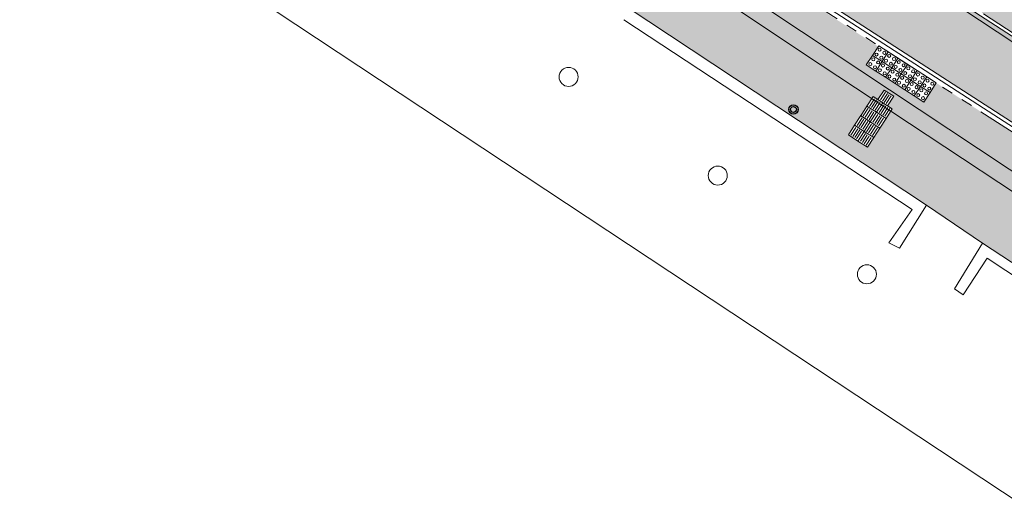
# Model space of a CAD drawing. Header units: metres. Extents: x 187916 to 189411, y 333285 to 334910.
# Tile 120 of 256: x 188286 to 188312, y 334463 to 334476. Entities that reach past the tile are written whole.
import ezdxf

# ---------------------------------------------------------------- set-up
doc = ezdxf.new("R2010")
doc.units = ezdxf.units.M
doc.linetypes.add('VH-OPSLUITBAND_100X200', pattern=[16, 8, -2, 4, -2])
doc.linetypes.add('VH-TROTTOIRBAND_180-200', pattern=[20, 10, -2, 2, -2, 2, -2])
for name, color, linetype, lineweight in [('B-ME-IE-MEUBILAIR_WEGMEUBILAIR_AFVALBAK-S', 253, 'Continuous', 25), ('B-ME-IE-TERREINAFSCHEIDING_KUNSTMATIG_MUUR-G', 253, 'IE-TERREINAFSCHEIDING-KUNSTMATIG-DICHT', 18), ('B-ME-VH-KANTOPSLUITING_ACHTERKANTBAND-G', 253, 'Continuous', 18), ('B-ME-VH-VERHARDING_ASFALT-G', 253, 'Continuous', 18), ('B-ME-VH-VERHARDING_BETONSTRAATSTEEN-G', 253, 'Continuous', 18), ('B-WE-OG-BEBOUWING-GV', 253, 'Continuous', 15), ('B-WE-OG-TERREIN_ERF-GV', 253, 'Continuous', 15), ('N-WE-VH-KANTOPSLUITING_OPSLUITBAND_80X200-G', 30, 'VH-OPSLUITBAND_100X200', 15), ('N-WE-VH-KANTOPSLUITING_RIJWIELPADBAND_4-12 200-G', 94, 'VH-TROTTOIRBAND_180-200', 15), ('N-WE-VH-KANTOPSLUITING_VOORKANTBAND-G', 7, 'Continuous', 15), ('N-WE-VH-KANTVERHARDING_STREKLAAG_BSS-G', 60, 'Continuous', 18), ('N-WE-VH-VERHARDING_BETONSTRAATSTEEN-ROOD-A', 11, 'Continuous', 18), ('N-WE-VH-VERHARDING_TEGEL-A', 254, 'Continuous', 5), ('N-WE-VH-VERKEERSTEGEL-S', 7, 'Continuous', 0)]:
    doc.layers.add(name, color=color, linetype=linetype, lineweight=lineweight)
doc.layers.add('N-WE-VH-VERHARDING_STRAATBAKSTEEN_DF-A', color=7, linetype='Continuous', lineweight=18, true_color=0x713a38)
doc.linetypes.add('IE-TERREINAFSCHEIDING-KUNSTMATIG-DICHT', pattern='A,8,-1,[82,NLCS.SHX,S=0.75,R=90,X=0,Y=0],-1', length=10)

# ---------------------------------------------------------------- blocks, each defined once
blk = doc.blocks.new('SIE-WEG_AFVALBAK_TYPE_01')
for radius in [0.25, 0.156]:
    blk.add_circle((0, 0), radius)
blk = doc.blocks.new('DTM')
at = {"layer": 'B-ME-IE-TERREINAFSCHEIDING_KUNSTMATIG_MUUR-G', "ltscale": 0.2, "flags": 128}
for points in [[(188310.277, 334470.854), (188302.412, 334476.064)], [(188302.323, 334475.732), (188309.898, 334470.741)], [(188309.568, 334469.729), (188310.277, 334470.854)], [(188309.898, 334470.741), (188309.283, 334469.864)], [(188309.283, 334469.864), (188309.568, 334469.729)], [(188311.746, 334469.857), (188311.006, 334468.653)], [(188318.805, 334465.229), (188311.746, 334469.857)], [(188311.241, 334468.497), (188311.869, 334469.46)], [(188311.869, 334469.46), (188318.406, 334465.138)], [(188311.006, 334468.653), (188311.241, 334468.497)]]:
    blk.add_lwpolyline(points, dxfattribs=at)
at = {"layer": 'B-ME-VH-KANTOPSLUITING_ACHTERKANTBAND-G', "ltscale": 0.2, "flags": 128}
blk.add_lwpolyline([(188365.547, 334434.683), (188362.162, 334438.344), (188358.525, 334441.924), (188354.88, 334445.224), (188351.108, 334448.42), (188347.252, 334451.475), (188343.879, 334453.911), (188336.937, 334458.553), (188327.231, 334465.008), (188326.88, 334465.099), (188326.56, 334465.085), (188323.79, 334464.491), (188323.321, 334464.481), (188322.857, 334464.65), (188322.238, 334465.056), (188322.097, 334464.875), (188315.911, 334468.981), (188307.482, 334474.553), (188299.131, 334480.128), (188292.692, 334484.406), (188292.786, 334484.593), (188289.608, 334489.106), (188288.102, 334490.487), (188285.804, 334491.401)], dxfattribs=at)
at = {"layer": 'B-ME-VH-VERHARDING_ASFALT-G', "ltscale": 0.2, "flags": 128}
blk.add_lwpolyline([(188365.831, 334434.904), (188362.424, 334438.566), (188358.782, 334442.192), (188355.122, 334445.513), (188351.371, 334448.692), (188347.489, 334451.746), (188344.075, 334454.203), (188337.129, 334458.837), (188327.407, 334465.3), (188317.952, 334471.566), (188309.423, 334477.209), (188300.854, 334482.883), (188294.468, 334487.122), (188288.587, 334490.994), (188288.384, 334490.721), (188285.9, 334491.748), (188283.244, 334491.777), (188280.46, 334490.595), (188278.258, 334488.068), (188277.41, 334486.822), (188269.049, 334474.323), (188266.615, 334470.939)], dxfattribs=at)
at = {"layer": 'B-ME-VH-VERHARDING_BETONSTRAATSTEEN-G', "ltscale": 0.2, "flags": 128}
for points in [[(188365.695, 334434.801), (188362.305, 334438.47), (188358.647, 334442.09), (188355.015, 334445.394), (188351.257, 334448.541), (188347.393, 334451.632), (188343.98, 334454.083), (188337.037, 334458.724), (188327.332, 334465.162), (188326.916, 334465.312), (188326.486, 334465.292), (188323.717, 334464.719), (188323.379, 334464.679), (188322.974, 334464.834), (188322.322, 334465.244), (188316.348, 334469.213), (188307.743, 334474.918), (188299.352, 334480.497), (188292.928, 334484.767), (188289.792, 334489.236), (188288.235, 334490.64), (188285.865, 334491.618)], [(188311.746, 334469.857), (188310.277, 334470.854)]]:
    blk.add_lwpolyline(points, dxfattribs=at)
at = {"layer": 'B-WE-OG-BEBOUWING-GV', "ltscale": 0.2, "flags": 128}
blk.add_lwpolyline([(188303.258, 334412.309), (188321.976, 334439.277), (188323.074, 334438.622), (188326.99, 334444.115), (188323.435, 334446.45), (188327.697, 334453.099), (188326.811, 334453.628), (188325.786, 334454.324), (188327.291, 334456.672), (188323.629, 334459.143), (188322.13, 334456.792), (188321.796, 334457.013), (188321.228, 334456.154), (188313.874, 334461.024), (188314.443, 334461.883), (188291.53, 334477.055), (188291.684, 334477.298), (188290.785, 334477.897), (188290.74, 334477.927), (188290.624, 334478.005), (188285.865, 334481.179), (188285.643, 334480.848), (188285.569, 334480.737), (188285.565, 334480.73)], dxfattribs=at)
for points in [[(188300.87, 334474.478, 0.198867), (188300.693, 334474.405)], [(188301.047, 334474.405, 0.198867), (188300.87, 334474.478)], [(188300.693, 334474.405, 0.198867), (188300.62, 334474.228)], [(188300.62, 334474.228, 0.198867), (188300.693, 334474.051)], [(188301.12, 334474.228, 0.198867), (188301.047, 334474.405)], [(188301.047, 334474.051, 0.198867), (188301.12, 334474.228)], [(188300.693, 334474.051, 0.198867), (188300.87, 334473.978)], [(188300.87, 334473.978, 0.198867), (188301.047, 334474.051)], [(188304.789, 334471.883, 0.198867), (188304.612, 334471.81)], [(188304.966, 334471.81, 0.198867), (188304.789, 334471.883)], [(188304.612, 334471.81, 0.198867), (188304.539, 334471.633)], [(188304.539, 334471.633, 0.198867), (188304.612, 334471.456)], [(188305.039, 334471.633, 0.198867), (188304.966, 334471.81)], [(188304.966, 334471.456, 0.198867), (188305.039, 334471.633)], [(188304.612, 334471.456, 0.198867), (188304.789, 334471.383)], [(188304.789, 334471.383, 0.198867), (188304.966, 334471.456)], [(188308.708, 334469.288, 0.198867), (188308.531, 334469.215)], [(188308.885, 334469.215, 0.198867), (188308.708, 334469.288)], [(188308.531, 334469.215, 0.198867), (188308.458, 334469.038)], [(188308.458, 334469.038, 0.198867), (188308.531, 334468.861)], [(188308.958, 334469.038, 0.198867), (188308.885, 334469.215)], [(188308.885, 334468.861, 0.198867), (188308.958, 334469.038)], [(188308.531, 334468.861, 0.198867), (188308.708, 334468.788)], [(188308.708, 334468.788, 0.198867), (188308.885, 334468.861)]]:
    blk.add_lwpolyline(points, format="xyb", dxfattribs=at)
at = {"layer": 'B-WE-OG-TERREIN_ERF-GV', "ltscale": 0.2, "flags": 128}
blk.add_lwpolyline([(188293.189, 334481.725), (188290.624, 334478.005), (188290.74, 334477.927), (188290.785, 334477.897), (188291.684, 334477.298), (188291.53, 334477.055), (188314.443, 334461.883), (188313.874, 334461.024), (188321.228, 334456.154), (188321.796, 334457.013), (188322.13, 334456.792), (188323.629, 334459.143), (188327.291, 334456.672), (188325.786, 334454.324), (188326.811, 334453.628), (188327.697, 334453.099), (188328.941, 334454.939)], dxfattribs=at)
for points in [[(188300.693, 334474.405, -0.198867), (188300.87, 334474.478)], [(188300.87, 334474.478, -0.198867), (188301.047, 334474.405)], [(188300.62, 334474.228, -0.198867), (188300.693, 334474.405)], [(188300.693, 334474.051, -0.198867), (188300.62, 334474.228)], [(188301.047, 334474.405, -0.198867), (188301.12, 334474.228)], [(188301.12, 334474.228, -0.198867), (188301.047, 334474.051)], [(188300.87, 334473.978, -0.198867), (188300.693, 334474.051)], [(188301.047, 334474.051, -0.198867), (188300.87, 334473.978)], [(188304.612, 334471.81, -0.198867), (188304.789, 334471.883)], [(188304.789, 334471.883, -0.198867), (188304.966, 334471.81)], [(188304.539, 334471.633, -0.198867), (188304.612, 334471.81)], [(188304.612, 334471.456, -0.198867), (188304.539, 334471.633)], [(188304.966, 334471.81, -0.198867), (188305.039, 334471.633)], [(188305.039, 334471.633, -0.198867), (188304.966, 334471.456)], [(188304.789, 334471.383, -0.198867), (188304.612, 334471.456)], [(188304.966, 334471.456, -0.198867), (188304.789, 334471.383)], [(188308.531, 334469.215, -0.198867), (188308.708, 334469.288)], [(188308.708, 334469.288, -0.198867), (188308.885, 334469.215)], [(188308.458, 334469.038, -0.198867), (188308.531, 334469.215)], [(188308.531, 334468.861, -0.198867), (188308.458, 334469.038)], [(188308.885, 334469.215, -0.198867), (188308.958, 334469.038)], [(188308.958, 334469.038, -0.198867), (188308.885, 334468.861)], [(188308.708, 334468.788, -0.198867), (188308.531, 334468.861)], [(188308.885, 334468.861, -0.198867), (188308.708, 334468.788)]]:
    blk.add_lwpolyline(points, format="xyb", dxfattribs=at)
at = {"layer": 'B-ME-IE-MEUBILAIR_WEGMEUBILAIR_AFVALBAK-S', "xscale": 0.5, "yscale": 0.5, "zscale": 0.5}
blk.add_blockref('SIE-WEG_AFVALBAK_TYPE_01', (188306.778, 334473.372), dxfattribs=at)
blk = doc.blocks.new('SVH-VERKEERSTEGEL_300X300_NOPPENTEGEL')
blk.add_lwpolyline([(-0.15, 0), (0.15, 0), (0.15, -0.3), (-0.15, -0.3)], close=True)
at = {"lineweight": 0}
for centre in [(-0.075, -0.075), (-0.075, -0.225), (0.075, -0.075), (0.075, -0.225)]:
    blk.add_circle(centre, 0.04, dxfattribs=at)
blk = doc.blocks.new('SVH-VERKEERSTEGEL_300X300_GELEIDETEGEL')
blk.add_lwpolyline([(-0.15, 0), (0.15, 0), (0.15, -0.3), (-0.15, -0.3)], close=True)
at = {"lineweight": 0, "flags": 128}
for points in [[(0.12, -0.06), (-0.12, -0.06)], [(0.12, -0.12), (-0.12, -0.12)], [(0.12, -0.18), (-0.12, -0.18)], [(0.12, -0.24), (-0.12, -0.24)]]:
    blk.add_lwpolyline(points, dxfattribs=at)
blk = doc.blocks.new('ontwerp Wilhelmina- & Engelenkampstraat')
at = {"layer": 'N-WE-VH-VERHARDING_BETONSTRAATSTEEN-ROOD-A', "transparency": 33554610}
h = blk.add_hatch(color=11, dxfattribs=at)
h.dxf.hatch_style = 1
edge = h.paths.add_edge_path()
edge.add_arc((188287.087, 334492.333), 0.5, 89.4605, 237.1661)
edge.add_line((188286.816, 334491.912), (188287.473, 334491.489))
edge.add_line((188287.473, 334491.489), (188326.2, 334466.468))
edge.add_arc((188328.913, 334470.667), 5, 237.1335, 257.1296)
edge.add_line((188327.8, 334465.793), (188329.4, 334465.427))
edge.add_line((188329.4, 334465.427), (188330.189, 334465.247))
edge.add_arc((188329.075, 334460.372), 5, 56.1858, 77.1296, ccw=False)
edge.add_arc((188165.804, 334216.612), 298.388, 50.34963, 56.18579, ccw=False)
edge.add_line((188356.206, 334446.357), (188356.36, 334446.229))
edge.add_line((188356.36, 334446.229), (188356.59, 334446.037))
edge.add_line((188356.59, 334446.037), (188361.829, 334441.679))
edge.add_arc((188344.56, 334420.923), 27, 32.8214, 50.2394, ccw=False)
edge.add_line((188367.25, 334435.558), (188372.631, 334427.215))
edge.add_arc((188365.908, 334422.878), 8, 32.3662, 32.8214, ccw=False)
edge.add_arc((188373.111, 334427.448), 0.53, 212.807, 294.0608)
edge.add_line((188373.327, 334426.964), (188371.288, 334425.788))
edge.add_arc((188366.08, 334422.612), 6.1, 31.3776, 32.8216)
edge.add_line((188371.206, 334425.919), (188371.068, 334426.132))
edge.add_line((188371.068, 334426.132), (188367.874, 334431.085))
edge.add_line((188367.874, 334431.085), (188367.332, 334431.926))
edge.add_line((188367.332, 334431.926), (188365.653, 334434.528))
edge.add_arc((188344.56, 334420.923), 25.1, 32.8214, 50.2394)
edge.add_line((188360.613, 334440.218), (188355.375, 334444.576))
edge.add_line((188355.375, 334444.576), (188354.994, 334444.894))
edge.add_arc((188165.804, 334216.612), 296.488, 50.34961, 56.18589)
edge.add_arc((188329.075, 334460.372), 3.1, 56.1958, 77.1296)
edge.add_line((188329.766, 334463.395), (188328.977, 334463.575))
edge.add_line((188328.977, 334463.575), (188327.376, 334463.941))
edge.add_arc((188328.913, 334470.667), 6.9, 237.1296, 257.1296, ccw=False)
edge.add_line((188325.168, 334464.872), (188285.182, 334490.711))
edge.add_arc((188282.956, 334487.268), 4.1, 57.1296, 115.9107)
edge.add_arc((188286.998, 334482.833), 10, 89.4605, 125.6837, ccw=False)
at = {"layer": 'N-WE-VH-VERHARDING_STRAATBAKSTEEN_DF-A', "transparency": 33554610}
h = blk.add_hatch(color=256, dxfattribs=at)
h.dxf.hatch_style = 1
h.paths.add_polyline_path([(188284.133, 334488.811), (188284.298, 334489.062), (188295.417, 334481.734), (188295.252, 334481.484)], flags=16)
h.paths.add_polyline_path([(188308.871, 334473.712), (188308.997, 334473.631), (188309.16, 334473.883), (188309.412, 334473.72), (188309.249, 334473.468), (188309.375, 334473.387), (188308.724, 334472.379), (188308.22, 334472.704)], flags=16)
edge = h.paths.add_edge_path()
edge.add_line((188321.031, 334466.569), (188321.031, 334466.569))
edge.add_line((188321.031, 334466.569), (188320.019, 334467.223))
edge.add_line((188320.019, 334467.223), (188320.234, 334466.727))
edge.add_line((188320.234, 334466.727), (188320.485, 334466.564))
edge.add_line((188320.485, 334466.564), (188320.16, 334466.061))
edge.add_line((188320.16, 334466.061), (188320.286, 334465.979))
edge.add_line((188320.286, 334465.979), (188319.634, 334464.971))
edge.add_line((188319.634, 334464.971), (188319.13, 334465.297))
edge.add_line((188319.13, 334465.297), (188319.782, 334466.305))
edge.add_line((188319.782, 334466.305), (188319.908, 334466.223))
edge.add_line((188319.908, 334466.223), (188320.233, 334466.727))
edge.add_line((188320.233, 334466.727), (188320.018, 334467.223))
edge.add_line((188320.018, 334467.223), (188319.766, 334467.386))
edge.add_line((188319.766, 334467.386), (188320.092, 334467.89))
edge.add_line((188320.092, 334467.89), (188310.531, 334474.069))
edge.add_line((188310.531, 334474.069), (188310.205, 334473.565))
edge.add_line((188310.205, 334473.565), (188308.693, 334474.542))
edge.add_line((188308.693, 334474.542), (188309.026, 334475.012))
edge.add_line((188309.026, 334475.012), (188291.568, 334486.322))
edge.add_line((188291.568, 334486.322), (188286.508, 334489.592))
edge.add_line((188286.508, 334489.592), (188286.424, 334489.647))
edge.add_line((188286.424, 334489.647), (188285.708, 334490.014))
edge.add_line((188285.708, 334490.014), (188285.624, 334490.068))
edge.add_line((188285.624, 334490.068), (188285.019, 334490.459))
edge.add_arc((188282.95, 334487.238), 3.829, 57.2901, 138.1336)
edge.add_line((188280.098, 334489.793), (188279.603, 334489.249))
edge.add_line((188279.603, 334489.249), (188282.586, 334487.281))
edge.add_line((188282.586, 334487.281), (188283.675, 334488.934))
edge.add_line((188283.675, 334488.934), (188283.925, 334488.769))
edge.add_line((188283.925, 334488.769), (188283.43, 334488.017))
edge.add_line((188283.43, 334488.017), (188282.836, 334487.116))
edge.add_line((188282.836, 334487.116), (188292.508, 334480.736))
edge.add_line((188292.508, 334480.736), (188293.189, 334481.725))
edge.add_line((188293.189, 334481.725), (188293.217, 334481.706))
edge.add_line((188293.217, 334481.706), (188293.42, 334481.973))
edge.add_line((188293.42, 334481.973), (188302.412, 334476.064))
edge.add_line((188302.412, 334476.064), (188310.277, 334470.854))
edge.add_line((188310.277, 334470.854), (188311.746, 334469.857))
edge.add_line((188311.746, 334469.857), (188318.805, 334465.229))
edge.add_line((188318.805, 334465.229), (188324.764, 334461.27))
edge.add_line((188324.764, 334461.27), (188330.574, 334457.453))
edge.add_line((188330.574, 334457.453), (188333.034, 334461.171))
edge.add_line((188333.034, 334461.171), (188330.678, 334462.765))
edge.add_arc((188329.075, 334460.372), 2.88, 56.1858, 77.1296)
edge.add_line((188329.717, 334463.18), (188327.327, 334463.726))
edge.add_arc((188328.913, 334470.667), 7.12, 237.1296, 257.1296, ccw=False)
edge.add_line((188325.049, 334464.687), (188321.604, 334466.913))
edge.add_line((188321.604, 334466.913), (188321.278, 334466.409))
edge.add_line((188321.278, 334466.409), (188321.031, 334466.569))
at = {"layer": 'N-WE-VH-VERHARDING_TEGEL-A', "transparency": 33554610}
h = blk.add_hatch(color=256, dxfattribs=at)
h.dxf.hatch_style = 1
h.paths.add_polyline_path([(188311.546, 334476.745), (188311.798, 334476.582), (188312.05, 334476.42), (188311.887, 334476.168), (188311.724, 334475.916), (188321.3, 334469.729), (188321.463, 334469.981), (188321.625, 334470.233), (188321.877, 334470.07), (188322.129, 334469.907), (188322.255, 334469.826), (188322.277, 334469.861), (188322.027, 334470.026), (188321.777, 334470.192), (188321.527, 334470.357), (188321.277, 334470.523), (188321.277, 334470.523), (188321.027, 334470.689), (188320.777, 334470.854), (188320.777, 334470.854), (188320.527, 334471.02), (188320.026, 334471.351), (188320.026, 334471.351), (188318.275, 334472.511), (188318.275, 334472.511), (188311.77, 334476.817), (188311.52, 334476.983), (188311.42, 334476.827)])
at = {"layer": 'N-WE-VH-KANTOPSLUITING_OPSLUITBAND_80X200-G', "ltscale": 0.15, "flags": 128}
blk.add_lwpolyline([(188329.239, 334465.546), (188327.817, 334465.871, -0.087489), (188326.243, 334466.535), (188288.357, 334491.013), (188287.7, 334491.437)], format="xyb", dxfattribs=at)
at = {"layer": 'N-WE-VH-KANTOPSLUITING_RIJWIELPADBAND_4-12 200-G', "ltscale": 0.15, "flags": 128}
blk.add_lwpolyline([(188286.508, 334489.592), (188325.049, 334464.687, 0.087489), (188327.327, 334463.726), (188329.309, 334463.273, -0.000006), (188329.31, 334463.273, -0.000006)], format="xyb", dxfattribs=at)
at = {"layer": 'N-WE-VH-KANTOPSLUITING_VOORKANTBAND-G', "flags": 128}
for points in [[(188329.192, 334465.475), (188327.8, 334465.793, -0.087489), (188326.2, 334466.468), (188288.313, 334490.946), (188287.656, 334491.37)], [(188286.573, 334489.693), (188325.114, 334464.788, 0.087489), (188327.354, 334463.843), (188328.954, 334463.477), (188329.743, 334463.297, -0.09164), (188330.745, 334462.865, -0.025471), (188354.93, 334444.817), (188355.311, 334444.499), (188360.549, 334440.141, -0.076147), (188365.569, 334434.474), (188367.247, 334431.871)]]:
    blk.add_lwpolyline(points, format="xyb", dxfattribs=at)
at = {"layer": 'N-WE-VH-KANTVERHARDING_STREKLAAG_BSS-G', "flags": 128}
blk.add_lwpolyline([(188281.165, 334490.956, -0.262257), (188285.182, 334490.711), (188285.787, 334490.32), (188286.627, 334489.777), (188325.168, 334464.872, 0.087489), (188327.376, 334463.941), (188328.977, 334463.575), (188329.766, 334463.395, -0.09164), (188330.8, 334462.948, -0.025471), (188354.994, 334444.894), (188355.375, 334444.576), (188360.613, 334440.218, -0.076147), (188365.653, 334434.528), (188367.332, 334431.926), (188367.874, 334431.085), (188368.958, 334429.405), (188369.5, 334428.564), (188369.984, 334427.812), (188370.526, 334426.972), (188371.068, 334426.132), (188371.206, 334425.919, -0.0063), (188371.288, 334425.788)], format="xyb", dxfattribs=at)
at = {"layer": 'N-WE-VH-VERKEERSTEGEL-S'}
for name, p, xscale, rotation in [('SVH-VERKEERSTEGEL_300X300_NOPPENTEGEL', (188308.982, 334474.712), -0.9999999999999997, 147.1338069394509), ('SVH-VERKEERSTEGEL_300X300_NOPPENTEGEL', (188308.819, 334474.46), -0.9999999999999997, 147.1338069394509), ('SVH-VERKEERSTEGEL_300X300_NOPPENTEGEL', (188309.234, 334474.55), -0.9999999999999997, 147.1338069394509), ('SVH-VERKEERSTEGEL_300X300_NOPPENTEGEL', (188309.486, 334474.387), -0.9999999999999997, 147.1338069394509), ('SVH-VERKEERSTEGEL_300X300_NOPPENTEGEL', (188309.071, 334474.298), -0.9999999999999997, 147.1338069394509), ('SVH-VERKEERSTEGEL_300X300_NOPPENTEGEL', (188309.323, 334474.135), -0.9999999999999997, 147.1338069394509), ('SVH-VERKEERSTEGEL_300X300_NOPPENTEGEL', (188309.738, 334474.224), -0.9999999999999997, 147.1338069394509), ('SVH-VERKEERSTEGEL_300X300_NOPPENTEGEL', (188309.575, 334473.972), -0.9999999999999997, 147.1338069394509), ('SVH-VERKEERSTEGEL_300X300_NOPPENTEGEL', (188309.99, 334474.061), -0.9999999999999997, 147.1338069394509), ('SVH-VERKEERSTEGEL_300X300_NOPPENTEGEL', (188310.242, 334473.898), -0.9999999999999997, 147.1338069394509), ('SVH-VERKEERSTEGEL_300X300_NOPPENTEGEL', (188309.827, 334473.809), -0.9999999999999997, 147.1338069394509), ('SVH-VERKEERSTEGEL_300X300_NOPPENTEGEL', (188310.079, 334473.646), -0.9999999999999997, 147.1338069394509), ('SVH-VERKEERSTEGEL_300X300_GELEIDETEGEL', (188309.042, 334473.423), -1, 237.1279402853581), ('SVH-VERKEERSTEGEL_300X300_GELEIDETEGEL', (188309.331, 334473.594), -1, 237.1279402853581), ('SVH-VERKEERSTEGEL_300X300_GELEIDETEGEL', (188308.879, 334473.171), -1, 237.1279402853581), ('SVH-VERKEERSTEGEL_300X300_GELEIDETEGEL', (188309.294, 334473.261), -1, 237.1279402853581), ('SVH-VERKEERSTEGEL_300X300_GELEIDETEGEL', (188308.716, 334472.92), -1, 237.1279402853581), ('SVH-VERKEERSTEGEL_300X300_GELEIDETEGEL', (188309.131, 334473.009), -1, 237.1279402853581), ('SVH-VERKEERSTEGEL_300X300_GELEIDETEGEL', (188308.554, 334472.668), -1, 237.1279402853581), ('SVH-VERKEERSTEGEL_300X300_GELEIDETEGEL', (188308.968, 334472.757), -1, 237.1279402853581), ('SVH-VERKEERSTEGEL_300X300_GELEIDETEGEL', (188308.805, 334472.505), -1, 237.1279402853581)]:
    blk.add_blockref(name, p, dxfattribs=dict(at, xscale=xscale, rotation=rotation))

msp = doc.modelspace()

# ---------------------------------------------------------------- block references
msp.add_blockref('DTM', (0, 0))

# ---------------------------------------------------------------- next in the draw order: block references
msp.add_blockref('ontwerp Wilhelmina- & Engelenkampstraat', (0, 0))

doc.saveas('drawing.dxf')
